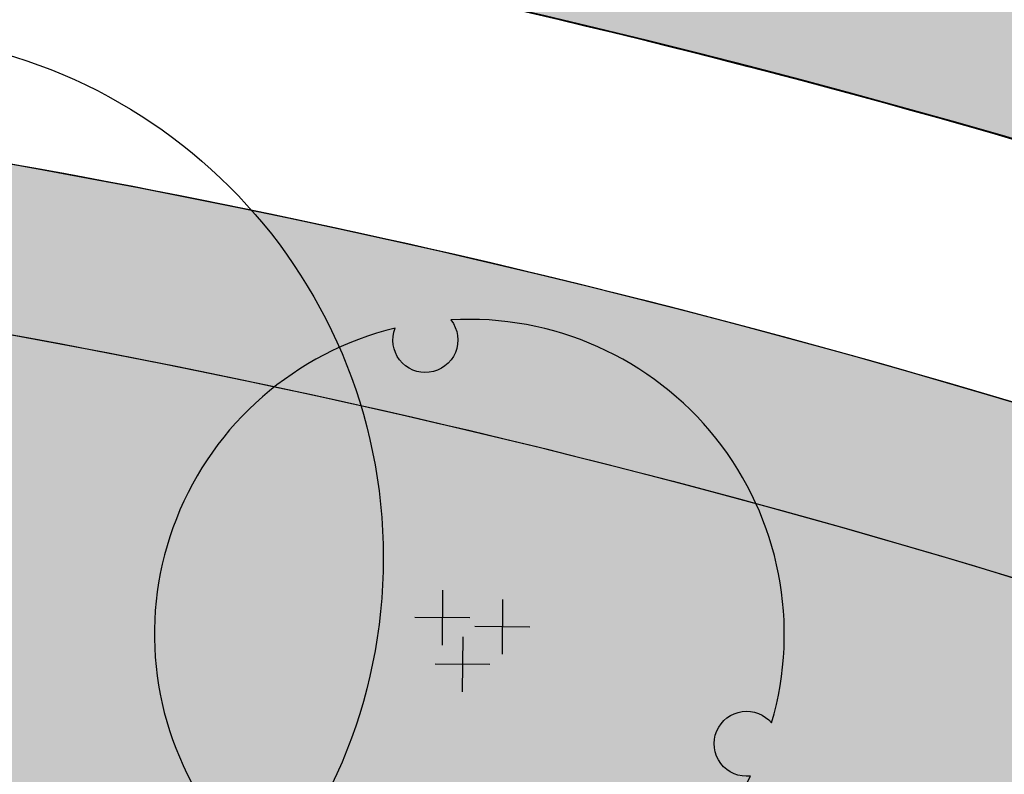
# Model space of a CAD drawing. Extents: x 1609557 to 1611883, y 574690 to 575242.
# Tile 14 of 43: x 1610188 to 1610212, y 574992 to 575010. Entities that reach past the tile are written whole.
import ezdxf

# ---------------------------------------------------------------- set-up
doc = ezdxf.new("R2010")
doc.units = 0
doc.header["$MEASUREMENT"] = 0
doc.layers.add('L-ANNO-TTLB-NPLT', color=8, linetype='Continuous', plot=False)
doc.layers.add('L-PLNT-NPLT', color=21, linetype='Continuous', plot=False)
for name, color, linetype in [('L-PLNT-BASE', 2, 'Continuous'), ('L-PLNT-BID-ADD', 2, 'Continuous'), ('L-PLNT-SEED', 2, 'Continuous'), ('L-PLNT-TREE', 5, 'Continuous'), ('L-PLNT-TREE-PLAN', 7, 'Continuous'), ('L-STON', 3, 'Continuous')]:
    doc.layers.add(name, color=color, linetype=linetype)
doc.styles.add('RDG_Standard', font='ARIALN.TTF')

# ---------------------------------------------------------------- blocks, each defined once
blk = doc.blocks.new('PLNT-TREE-ORN-MULT')
at = {"layer": 'L-PLNT-TREE-PLAN', "color": 0, "extrusion": (5.028865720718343e-15, -4.300868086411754e-18, -1)}
for p, q in [((-0.04255343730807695, 0.06981336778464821), (-0.04335550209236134, -0.01725964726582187)), ((0.0527482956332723, 0.05509634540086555), (0.05194623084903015, -0.03197666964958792)), ((0.0005820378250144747, 0.02587582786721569), (-0.08649097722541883, 0.02667789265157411)), ((0.09588377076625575, 0.01115880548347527), (0.008810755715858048, 0.01196087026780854)), ((-0.01043609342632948, -0.004455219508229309), (-0.01123815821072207, -0.09152823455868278)), ((0.03269938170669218, -0.04839275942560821), (-0.05437363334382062, -0.04759069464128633))]:
    blk.add_line(p, q, dxfattribs=at)
at = {"layer": 'L-PLNT-TREE-PLAN', "color": 0}
blk.add_lwpolyline([(-0.02937539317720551, 0.4991363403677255, -0.2718992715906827), (-0.02216410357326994, 0.4473752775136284, -0.2718992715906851), (-0.06385349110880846, 0.4158601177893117, -0.2633037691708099), (-0.1106958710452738, 0.4355865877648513, -0.2633037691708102), (-0.1179077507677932, 0.4858989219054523, 0.518932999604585), (-0.417688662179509, -0.2748384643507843, -0.2647662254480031), (-0.3769914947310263, -0.2439824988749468, -0.2718992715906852), (-0.3288538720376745, -0.2643289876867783, -0.2633037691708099), (-0.3225163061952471, -0.3147589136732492, -0.2556770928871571), (-0.3610273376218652, -0.3459179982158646, 0.5174068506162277), (0.4463127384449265, -0.2253995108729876, -0.2652179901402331), (0.3991555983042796, -0.2055931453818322, -0.2718992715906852), (0.3927073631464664, -0.1537314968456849, -0.2633037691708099), (0.4332121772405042, -0.1230280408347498, -0.2575414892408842), (0.4796847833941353, -0.1410762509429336, 0.5192192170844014)], format="xyb", close=True, dxfattribs=at)
at = {"layer": 'L-PLNT-NPLT', "style": 'RDG_Standard'}
blk.add_attdef('KEY', (0.1024455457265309, 0.1900547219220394), '', height=0.046875, dxfattribs=at)
at = {"layer": 'L-PLNT-NPLT', "style": 'RDG_Standard', "flags": 1}
for tag, p in [('BOTANICAL', (0.1024455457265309, 0.1153563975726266)), ('COMMON', (0.1024455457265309, 0.04065807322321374)), ('SIZE', (0.1024455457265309, -0.03404025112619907)), ('CONDITION', (0.1024455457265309, -0.1087385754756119)), ('NOTES', (0.1024455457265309, -0.1834368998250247)), ('SORT', (0.1024455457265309, -0.2581352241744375))]:
    blk.add_attdef(tag, p, '', height=0.046875, dxfattribs=at)
blk = doc.blocks.new('PLNT-TREE-DEC-OVAL')
at = {"layer": 'L-PLNT-TREE-PLAN', "color": 0}
blk.add_circle((0, 0), 0.5, dxfattribs=at)
at = {"layer": 'L-PLNT-NPLT', "style": 'RDG_Standard'}
blk.add_attdef('KEY', (0.102445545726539, 0.1900547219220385), '', height=0.046875, dxfattribs=at)
at = {"layer": 'L-PLNT-NPLT', "style": 'RDG_Standard', "flags": 1}
for tag, p in [('BOTANICAL', (0.102445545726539, 0.1153563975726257)), ('COMMON', (0.102445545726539, 0.04065807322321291)), ('SIZE', (0.102445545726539, -0.03404025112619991)), ('CONDITION', (0.102445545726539, -0.1087385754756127)), ('NOTES', (0.102445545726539, -0.1834368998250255)), ('SORT', (0.102445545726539, -0.2581352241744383))]:
    blk.add_attdef(tag, p, '', height=0.046875, dxfattribs=at)
blk = doc.blocks.new('base bid')
at = {"layer": 'L-PLNT-SEED'}
h = blk.add_hatch(dxfattribs=at)
h.set_pattern_fill('ANSI31', color=256, scale=10)
h.set_pattern_definition([(45, (150.2332058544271, -144.2689704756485), (-0.8838834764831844, 0.8838834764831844), [])])
edge = h.paths.add_edge_path()
edge.add_arc((618.8863025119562, -30.30258975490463), 1.015633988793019, 53.56259994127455, 119.7169013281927)
edge.add_arc((604.8375250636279, -3.650523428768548), 29.11303063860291, 189.3697585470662, 297.72745904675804, ccw=False)
edge.add_arc((570.2035708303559, -9.42934627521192), 5.999999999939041, 9.972662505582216, 101.7879303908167)
edge.add_arc((539.35580430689, 138.3861309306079), 145.0000000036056, 248.93301401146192, 281.7879303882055, ccw=False)
edge.add_arc((475.8941253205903, -24.71594292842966), 30.01817304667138, 67.80410625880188, 127.606428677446)
edge.add_arc((414.8510998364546, 54.51400046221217), 70.00000000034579, 234.3621781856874, 307.6152423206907, ccw=False)
edge.add_arc((339.1053539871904, -51.13912058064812), 60.00000000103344, 54.36217818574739, 102.9413701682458)
edge.add_arc((298.7936556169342, 124.2888332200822), 119.9999999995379, 269.47738466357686, 282.94137016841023, ccw=False)
edge.add_arc((297.6535016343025, -0.7059668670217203), 5.00000000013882, 89.47738466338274, 125.4332877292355)
edge.add_arc((292.4357098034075, 6.627153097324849), 3.999999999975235, 266.90698341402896, 305.43328772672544, ccw=False)
edge.add_arc((298.7936556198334, 124.2888332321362), 121.8333333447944, 234.5171921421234, 266.90698341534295, ccw=False)
edge.add_arc((230.3962784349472, 28.3383603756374), 3.999999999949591, 197.7889517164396, 234.51719214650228, ccw=False)
edge.add_arc((221.8265835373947, 25.58875506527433), 5.000000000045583, 17.78895171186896, 57.33646437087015)
edge.add_arc((192.1428275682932, -20.71323875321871), 60.0000000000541, 57.33646437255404, 95.53005168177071)
edge.add_line((186.3607580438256, 39.00750866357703), (186.1700039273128, 38.98934755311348))
edge.add_arc((180.5786885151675, 98.72825606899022), 59.99999998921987, 247.789464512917, 275.34707114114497, ccw=False)
edge.add_arc((156.0079716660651, 38.55118508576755), 4.999999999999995, 67.78946452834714, 159.470690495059)
edge.add_arc((167.6572125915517, 34.18891891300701), 17.43921944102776, 159.4706905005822, 205.3160390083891)
edge.add_line((151.892805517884, 26.73171807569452), (158.8874708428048, 11.94510390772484))
edge.add_arc((154.3676564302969, 9.807049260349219), 4.999999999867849, -5.277370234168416, 25.316038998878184, ccw=False)
edge.add_line((159.3464619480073, 9.347162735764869), (159.2120745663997, 7.892263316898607))
edge.add_arc((164.1908800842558, 7.432376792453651), 5.000000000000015, 174.7226297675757, 288.8249053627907)
edge.add_arc((171.9821321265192, -15.42170740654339), 19.14565743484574, 39.949937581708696, 108.82490536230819, ccw=False)
edge.add_arc((190.4923328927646, 0.08265457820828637), 5.000000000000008, 219.9499375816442, 260.1090579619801)
edge.add_arc((151.2221834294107, -225.1353719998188), 223.6160627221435, 64.00658706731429, 80.10905796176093, ccw=False)
edge.add_arc((365.507981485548, 214.5410112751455), 265.4991911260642, 244.0252345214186, 287.9078035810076)
edge.add_arc((486.119061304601, -158.9674474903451), 127.0000000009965, 64.50460080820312, 107.8712941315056, ccw=False)
edge.add_arc((486.1190613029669, -158.9674474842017), 126.9999999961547, 61.264920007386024, 64.50460080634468, ccw=False)
edge.add_arc((625.5395918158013, 95.3196258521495), 162.9999999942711, 241.2649200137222, 271.4988119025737)
edge.add_arc((632.209427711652, -159.5931303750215), 92.00000000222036, 40.598662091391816, 91.49881190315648, ccw=False)
edge.add_arc((804.5674639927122, -11.87140776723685), 134.999999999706, 220.5986620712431, 258.7316317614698)
edge.add_arc((779.1648480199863, -139.3653570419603), 4.999999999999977, 258.7316317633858, 370.3232354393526)
edge.add_line((784.0839102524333, -138.4693510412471), (782.9414253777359, -132.1971227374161))
edge.add_arc((776.8266279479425, -133.3109316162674), 6.21540970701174, 10.32323543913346, 70.94929946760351)
edge.add_arc((781.0222398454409, -121.1609270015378), 6.638608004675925, 186.8673162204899, 250.9492994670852, ccw=False)
edge.add_arc((810.6261729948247, -117.5955908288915), 36.45646305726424, 178.6613906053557, 186.867316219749, ccw=False)
edge.add_arc((765.0365062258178, -116.5302791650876), 9.145648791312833, 358.6613906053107, 428.1020102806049)
edge.add_arc((770.7768630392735, -102.2492452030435), 6.245895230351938, 201.7173952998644, 248.10201028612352, ccw=False)
edge.add_arc((760.3291983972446, -106.4105506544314), 5.000000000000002, 21.71739529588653, 78.0838911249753)
edge.add_arc((785.2377233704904, 11.62438980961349), 115.6344966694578, 225.374426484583, 258.0838911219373, ccw=False)
edge.add_arc((642.0705309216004, -130.5235531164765), 86.12889410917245, 44.0178143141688, 83.09250781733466)
edge.add_arc((661.4880895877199, 16.8794886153), 62.55870457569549, 227.8289389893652, 261.67372428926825, ccw=False)
at = {"layer": 'L-STON'}
h = blk.add_hatch(dxfattribs=at)
h.set_pattern_fill('GRASS', color=256, scale=2)
h.set_pattern_definition([(90, (-3.71114620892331, -150.6996880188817), (-1.414213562, 1.414213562), [0.375, -2.453427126]), (45, (-3.71114620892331, -150.6996880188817), (-1.414213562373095, 1.414213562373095), [0.375, -1.625]), (135, (-3.71114620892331, -150.6996880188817), (-1.414213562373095, -1.414213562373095), [0.375, -1.625])])
edge = h.paths.add_edge_path(flags=16)
edge.add_arc((618.8863025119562, -30.30258975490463), 1.015633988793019, 53.56259994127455, 119.7169013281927)
edge.add_arc((604.8375250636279, -3.650523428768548), 29.11303063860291, 189.3697585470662, 297.72745904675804, ccw=False)
edge.add_arc((570.2035708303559, -9.42934627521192), 5.999999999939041, 9.972662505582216, 101.7879303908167)
edge.add_arc((539.35580430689, 138.3861309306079), 145.0000000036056, 248.93301401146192, 281.7879303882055, ccw=False)
edge.add_arc((475.8941253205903, -24.71594292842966), 30.01817304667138, 67.80410625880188, 127.606428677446)
edge.add_arc((414.8510998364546, 54.51400046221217), 70.00000000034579, 234.3621781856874, 307.6152423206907, ccw=False)
edge.add_arc((339.1053539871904, -51.13912058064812), 60.00000000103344, 54.36217818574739, 102.9413701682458)
edge.add_arc((298.7936556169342, 124.2888332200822), 119.9999999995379, 269.47738466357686, 282.94137016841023, ccw=False)
edge.add_arc((297.6535016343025, -0.7059668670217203), 5.00000000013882, 89.47738466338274, 125.4332877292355)
edge.add_arc((292.4357098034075, 6.627153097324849), 3.999999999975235, 266.90698341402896, 305.43328772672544, ccw=False)
edge.add_arc((298.7936556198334, 124.2888332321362), 121.8333333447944, 234.5171921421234, 266.90698341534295, ccw=False)
edge.add_arc((230.3962784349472, 28.3383603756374), 3.999999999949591, 197.7889517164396, 234.51719214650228, ccw=False)
edge.add_arc((221.8265835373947, 25.58875506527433), 5.000000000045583, 17.78895171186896, 57.33646437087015)
edge.add_arc((192.1428275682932, -20.71323875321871), 60.0000000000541, 57.33646437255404, 95.53005168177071)
edge.add_line((186.3607580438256, 39.00750866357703), (186.1700039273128, 38.98934755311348))
edge.add_arc((180.5786885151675, 98.72825606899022), 59.99999998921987, 247.789464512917, 275.34707114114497, ccw=False)
edge.add_arc((156.0079716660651, 38.55118508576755), 4.999999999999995, 67.78946452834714, 159.470690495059)
edge.add_arc((167.6572125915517, 34.18891891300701), 17.43921944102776, 159.4706905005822, 205.3160390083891)
edge.add_line((151.892805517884, 26.73171807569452), (158.8874708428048, 11.94510390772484))
edge.add_arc((154.3676564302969, 9.807049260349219), 4.999999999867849, -5.277370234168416, 25.316038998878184, ccw=False)
edge.add_line((159.3464619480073, 9.347162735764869), (159.2120745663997, 7.892263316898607))
edge.add_arc((164.1908800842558, 7.432376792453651), 5.000000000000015, 174.7226297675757, 288.8249053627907)
edge.add_arc((171.9821321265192, -15.42170740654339), 19.14565743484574, 39.949937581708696, 108.82490536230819, ccw=False)
edge.add_arc((190.4923328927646, 0.08265457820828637), 5.000000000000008, 219.9499375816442, 260.1090579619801)
edge.add_arc((151.2221834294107, -225.1353719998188), 223.6160627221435, 64.00658706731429, 80.10905796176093, ccw=False)
edge.add_arc((365.507981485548, 214.5410112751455), 265.4991911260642, 244.0252345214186, 287.9078035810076)
edge.add_arc((486.119061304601, -158.9674474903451), 127.0000000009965, 64.50460080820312, 107.8712941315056, ccw=False)
edge.add_arc((486.1190613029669, -158.9674474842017), 126.9999999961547, 61.264920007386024, 64.50460080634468, ccw=False)
edge.add_arc((625.5395918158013, 95.3196258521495), 162.9999999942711, 241.2649200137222, 271.4988119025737)
edge.add_arc((632.209427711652, -159.5931303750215), 92.00000000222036, 40.598662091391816, 91.49881190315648, ccw=False)
edge.add_arc((804.5674639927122, -11.87140776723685), 134.999999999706, 220.5986620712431, 258.7316317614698)
edge.add_arc((779.1648480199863, -139.3653570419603), 4.999999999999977, 258.7316317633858, 370.3232354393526)
edge.add_line((784.0839102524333, -138.4693510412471), (782.9414253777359, -132.1971227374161))
edge.add_arc((776.8266279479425, -133.3109316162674), 6.21540970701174, 10.32323543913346, 70.94929946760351)
edge.add_arc((781.0222398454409, -121.1609270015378), 6.638608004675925, 186.8673162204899, 250.9492994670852, ccw=False)
edge.add_arc((810.6261729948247, -117.5955908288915), 36.45646305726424, 178.6613906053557, 186.867316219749, ccw=False)
edge.add_arc((765.0365062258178, -116.5302791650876), 9.145648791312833, 358.6613906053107, 428.1020102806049)
edge.add_arc((770.7768630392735, -102.2492452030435), 6.245895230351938, 201.7173952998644, 248.10201028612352, ccw=False)
edge.add_arc((760.3291983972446, -106.4105506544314), 5.000000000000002, 21.71739529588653, 78.0838911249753)
edge.add_arc((785.2377233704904, 11.62438980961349), 115.6344966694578, 225.374426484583, 258.0838911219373, ccw=False)
edge.add_arc((642.0705309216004, -130.5235531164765), 86.12889410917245, 44.0178143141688, 83.09250781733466)
edge.add_arc((661.4880895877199, 16.8794886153), 62.55870457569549, 227.8289389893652, 261.67372428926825, ccw=False)
edge = h.paths.add_edge_path()
edge.add_arc((661.4880895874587, 16.8794886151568), 58.55870457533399, 228.8865744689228, 261.6266150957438)
edge.add_arc((642.0705309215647, -130.5235531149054), 90.1288941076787, 44.04852607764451, 83.06014555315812, ccw=False)
edge.add_arc((785.2377233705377, 11.62438981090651), 111.6344966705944, 225.3982424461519, 282.6823883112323)
edge.add_arc((811.9353492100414, -107.0123411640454), 9.969110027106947, 16.319136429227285, 102.68238831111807, ccw=False)
edge.add_arc((865.5003203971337, -91.27441045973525), 45.85999714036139, 196.3851008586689, 256.0268237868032)
edge.add_arc((853.7026135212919, -138.6869781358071), 2.998343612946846, -68.92306818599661, 76.02682378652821, ccw=False)
edge.add_arc((804.5674639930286, -11.87140776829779), 138.9999999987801, 276.97243690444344, 291.1768356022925, ccw=False)
edge.add_arc((809.8878398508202, -159.6371798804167), 15.14565743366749, 40.28843071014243, 143.8357105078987)
edge.add_arc((804.5674639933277, -11.87140776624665), 139.0000000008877, 220.5986620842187, 267.151704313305, ccw=False)
edge.add_arc((632.2094277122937, -159.593130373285), 88.00000000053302, 40.59866207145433, 91.49881190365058)
edge.add_arc((625.5395918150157, 95.31962585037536), 166.9999999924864, 241.2649200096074, 271.4988119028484, ccw=False)
edge.add_arc((486.119061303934, -158.9674474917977), 123.0000000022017, 61.26492001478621, 107.8712941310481)
edge.add_arc((365.5043407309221, 214.5655925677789), 269.5237002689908, 249.6041407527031, 287.9063914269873, ccw=False)
edge.add_arc((365.9698800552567, 215.5476255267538), 270.6064256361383, 244.030657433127, 249.5842146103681, ccw=False)
edge.add_arc((154.4480504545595, -218.0632359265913), 211.8456146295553, 63.95216514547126, 70.08311154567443)
edge.add_arc((151.0554869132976, -225.5060928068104), 219.9999696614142, 69.91273766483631, 81.04841856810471)
edge.add_arc((171.9821321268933, -15.4217074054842), 15.14565743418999, 28.53936112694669, 140.0836133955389)
edge.add_arc((149.966357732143, -196.3326169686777), 190.9128533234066, 86.87746046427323, 97.39858245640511)
edge.add_arc((158.8098743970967, -264.4371158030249), 259.5891268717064, 97.39858245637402, 105.1312620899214)
edge.add_arc((35.53181350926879, 191.4625140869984), 212.6840491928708, 282.20007420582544, 285.13126208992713, ccw=False)
edge.add_arc((54.86326487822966, 102.0515709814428), 121.2071572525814, 277.0715209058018, 282.2000742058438, ccw=False)
edge.add_arc((51.95215365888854, 125.518462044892), 144.853923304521, 248.75498744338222, 277.07152089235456, ccw=False)
edge.add_arc((1.280879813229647, -4.833150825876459), 5.000000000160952, 104.84327763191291, 248.6841357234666, ccw=False)
edge.add_arc((-45.59932130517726, 172.0601694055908), 177.9999999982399, 284.8432776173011, 307.7565667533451)
edge.add_arc((-93.52873311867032, 250.2739725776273), 269.370478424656, 305.6296898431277, 316.0769376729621)
edge.add_arc((118.7785447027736, 46.36607813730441), 25.00104146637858, 39.91773842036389, 137.0089859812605, ccw=False)
edge.add_arc((180.5786885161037, 98.72825607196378), 55.99999999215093, 220.4330820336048, 235.0336811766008)
edge.add_arc((180.5786885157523, 98.72825607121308), 55.99999999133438, 235.0336811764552, 275.530051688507)
edge.add_arc((192.1428275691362, -20.71323875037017), 63.99999999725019, 53.66505559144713, 95.53005168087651, ccw=False)
edge.add_arc((298.7936556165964, 124.2888332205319), 116.0000000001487, 233.6650555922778, 282.9413701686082)
edge.add_arc((339.1053539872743, -51.13912058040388), 64.00000000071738, 54.3621781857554, 102.94137016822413, ccw=False)
edge.add_arc((414.8510998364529, 54.5140004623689), 66.0000000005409, 234.3621781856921, 307.6152423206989)
edge.add_arc((475.8942029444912, -24.71651629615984), 34.01867460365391, 67.87353367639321, 127.60697928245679, ccw=False)
edge.add_arc((539.3558043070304, 138.3861309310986), 141.0000000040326, 248.9484073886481, 281.7879303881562)
edge.add_arc((570.2035708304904, -9.429346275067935), 9.999999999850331, 9.832403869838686, 101.78793039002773, ccw=False)
edge.add_arc((604.8375250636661, -3.650523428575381), 25.11303063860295, 189.329578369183, 297.6231998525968)
edge.add_arc((618.8834613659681, -30.2891627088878), 5.002573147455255, 47.9211214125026, 118.69745510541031, ccw=False)
edge.add_arc((662.4386729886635, 17.95008187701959), 59.99035860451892, 227.9211214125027, 228.8749149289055)
h = blk.add_hatch(dxfattribs=at)
h.set_pattern_fill('AR-SAND', color=256, scale=2.5)
h.set_pattern_definition([(37.50000000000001, (-1609999.634312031, -572521.6229746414), (-0.1574833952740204, 4.817059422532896), [0, -3.8, 0, -4.25, 0, -4.0625]), (7.499999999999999, (-1609999.634312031, -572521.6229746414), (4.424441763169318, 7.055365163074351), [0, -2.05, 0, -3.425, 0, -1.3125]), (327.5, (-1610002.709312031, -572521.6229746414), (7.785354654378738, 0.01414763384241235), [0, -1.25, 0, -4.5, 0, -5.875]), (317.5, (-1610002.709312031, -572521.6229746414), (7.515316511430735, 2.194188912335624), [0, -0.625, 0, -2.95, 0, -3.375])])
edge = h.paths.add_edge_path()
edge.add_arc((975.1842532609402, 318.8047683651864), 481.7702616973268, 258.8784101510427, 260.4107916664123)
edge.add_line((894.9295026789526, -156.2339248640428), (884.2027706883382, -168.446132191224))
edge.add_line((884.2027706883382, -168.446132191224), (847.8491190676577, -190.6539219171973))
edge.add_line((847.8491190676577, -190.6539219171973), (798.1555349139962, -190.6539219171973))
edge.add_line((798.1555349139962, -190.6539219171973), (747.2964987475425, -172.5301932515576))
edge.add_line((747.2964987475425, -172.5301932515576), (711.4840671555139, -150.6228875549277))
edge.add_line((711.4840671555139, -150.6228875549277), (675.9964703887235, -118.4368421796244))
edge.add_line((675.9964703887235, -118.4368421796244), (504.1727170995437, -76.0782215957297))
edge.add_line((504.1727170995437, -76.0782215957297), (470.0743235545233, -62.44787501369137))
edge.add_line((470.0743235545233, -62.44787501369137), (384.715996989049, -72.36735664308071))
edge.add_line((384.715996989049, -72.36735664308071), (355.9447126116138, -76.94914028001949))
edge.add_line((355.9447126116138, -76.94914028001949), (344.0520851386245, -87.07581996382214))
edge.add_line((344.0520851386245, -87.07581996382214), (331.4194478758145, -90.8919148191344))
edge.add_line((331.4194478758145, -90.8919148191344), (175.0001791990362, -27.13090893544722))
edge.add_line((175.0001791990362, -27.13090893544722), (63.61505718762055, -52.02526193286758))
edge.add_line((63.61505718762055, -52.02526193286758), (4.422241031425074, -54.8544149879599))
edge.add_line((4.422241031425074, -54.8544149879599), (-69.8879120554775, -41.95109310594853))
edge.add_line((-69.8879120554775, -41.95109310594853), (-96.10807950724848, -31.68806857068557))
edge.add_line((-96.10807950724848, -31.68806857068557), (-102.7708319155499, -7.592912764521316))
edge.add_line((-102.7708319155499, -7.592912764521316), (-99.76146007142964, -1.693859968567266))
edge.add_arc((-45.59932130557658, 172.0601694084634), 182.0000000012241, 252.6868395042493, 275.0190642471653)
edge.add_line((-29.67664987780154, -9.241977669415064), (-29.3447826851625, -9.184034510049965))
edge.add_arc((-28.57626109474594, -25.37728074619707), 16.21147276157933, 61.79194727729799, 92.71718391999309, ccw=False)
edge.add_arc((51.7120899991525, 124.3093414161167), 153.6481874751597, 241.7919472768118, 285.8858236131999)
edge.add_arc((152.758396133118, -235.6392442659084), 220.2162130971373, 98.85330476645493, 105.5376167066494, ccw=False)
edge.add_arc((151.1820899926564, -225.4125226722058), 209.8687354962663, 70.0580048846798, 98.85778749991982, ccw=False)
edge.add_line((222.7617353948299, -28.12785397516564), (221.7754935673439, -30.49284057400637))
edge.add_arc((29.16494143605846, -585.7581051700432), 587.7230120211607, 70.86935000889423, 71.65257934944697)
edge.add_line((214.167296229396, -27.91182923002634), (214.0402741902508, -29.80142796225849))
edge.add_arc((29.16494161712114, -585.7581046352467), 585.8896781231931, 65.17206158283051, 71.60620215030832, ccw=False)
edge.add_line((275.1769008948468, -54.02054641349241), (275.9467077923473, -52.35666286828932))
edge.add_arc((29.16494235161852, -585.75810302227), 587.72300968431, 65.17206158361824, 66.03012498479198)
edge.add_line((267.9310958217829, -48.72080443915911), (268.3267669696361, -47.52202050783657))
edge.add_arc((365.5151381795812, 215.059979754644), 279.990868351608, 249.6891869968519, 287.8717470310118)
edge.add_arc((486.1190613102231, -158.9674474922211), 112.9999999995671, 62.84612761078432, 107.87174703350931, ccw=False)
edge.add_arc((625.6385876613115, 96.25216650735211), 177.9296759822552, 240.3772305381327, 271.4824047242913)
edge.add_arc((632.2057718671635, -159.6083406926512), 78.01511050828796, 45.1453067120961, 91.44266237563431, ccw=False)
edge.add_arc((804.4438500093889, -11.05135270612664), 149.7828535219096, 218.5050005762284, 297.7887874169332)
edge.add_arc((874.7528747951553, -144.4675637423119), 1.025781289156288, 113.8194262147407, 117.78878741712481, ccw=False)
edge.add_arc((923.8125677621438, -114.0406244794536), 57.59553997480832, 210.7966945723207, 223.8177650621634)
h = blk.add_hatch(dxfattribs=at)
h.set_pattern_fill('GRASS', color=256, scale=2)
h.set_pattern_definition([(90, (-31.53185167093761, -28.78589746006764), (-1.414213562, 1.414213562), [0.375, -2.453427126]), (45, (-31.53185167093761, -28.78589746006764), (-1.414213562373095, 1.414213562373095), [0.375, -1.625]), (135, (-31.53185167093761, -28.78589746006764), (-1.414213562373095, -1.414213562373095), [0.375, -1.625])])
edge = h.paths.add_edge_path()
edge.add_line((-31.53185167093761, -5.383078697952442), (-30.94691842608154, -9.34007921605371))
edge.add_arc((-28.5762610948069, -25.37728074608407), 16.21147276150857, 61.791947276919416, 98.40870399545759, ccw=False)
edge.add_arc((51.71208999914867, 124.3093414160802), 153.6481874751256, 241.7919472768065, 285.8858236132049)
edge.add_arc((152.7583961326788, -235.6392442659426), 220.2162130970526, 98.85330476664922, 105.537616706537, ccw=False)
edge.add_arc((151.1820899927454, -225.4125226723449), 209.8687354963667, 70.05800488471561, 98.8577875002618, ccw=False)
edge.add_line((222.7617353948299, -28.12785397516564), (224.3029746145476, -24.4319956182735))
edge.add_arc((151.182089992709, -225.4125226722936), 213.8687354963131, 70.00756365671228, 98.85778750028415)
edge.add_arc((152.7578341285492, -235.6366443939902), 224.2135576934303, 98.85334508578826, 105.5407971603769)
edge.add_arc((51.71208999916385, 124.3093414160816), 149.648187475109, 241.7919472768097, 285.89042513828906, ccw=False)
edge.add_arc((-28.57626109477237, -25.37728074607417), 20.21147276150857, 61.79194727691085, 98.40870399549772)
at = {"layer": 'L-PLNT-SEED'}
for points in [[(448.3728435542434, -41.90240981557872, -0.1686986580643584), (271.5741697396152, -38.06090640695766, -0.02423670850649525), (247.4739880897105, -27.73525751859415, 0.02675768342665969), (226.6146771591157, -18.88858285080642, 0.04862684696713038), (185.2874271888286, -8.185682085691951, 0.5291613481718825), (160.3656905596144, -5.703208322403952, 0.04593933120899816), (125.3823068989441, -7.009237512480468, 0.03375298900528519), (91.04899825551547, -13.8478533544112, -0.01279041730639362), (80.47749614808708, -16.41819784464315, -0.02238127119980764), (69.78486213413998, -18.23359395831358, -0.1241867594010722), (-0.5366661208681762, -9.49110389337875, -0.7254821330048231), (0, 0, 0.1003125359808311), (63.39148455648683, 31.3299159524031, 0.04561631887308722), (100.491266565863, 63.41387954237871, -0.4509461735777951), (137.9535066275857, 62.40892419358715, 0.06379345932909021), (148.4853796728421, 52.8368677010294, 0.1785610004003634), (185.9752867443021, 42.98889182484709, -0.1847298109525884), (230.0631219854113, 30.84305350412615, 0.2183841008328), (324.7723056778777, 11.23526299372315, -0.2151993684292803)], [(325.6681211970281, 7.33686402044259, -0.05881539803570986), (297.6991077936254, 4.293825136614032, 0.1581872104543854), (294.7547283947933, 3.367988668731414, -0.1697042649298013), (292.2198813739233, 2.632980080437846, -0.1422756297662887), (228.0744438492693, 25.08120146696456, -0.1616433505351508), (226.5875251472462, 27.11631357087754, 0.1742919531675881), (224.5251068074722, 29.79802723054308, 0.1682110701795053), (186.3607580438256, 39.00750866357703), (186.1700039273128, 38.98934755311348, -0.1208256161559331), (157.8980268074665, 43.18019054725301, 0.4228342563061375), (151.3255070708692, 40.30461752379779, 0.2027496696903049), (151.892805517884, 26.73171807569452), (158.8874708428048, 11.94510390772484, -0.1342875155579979), (159.3464619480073, 9.347162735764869), (159.2120745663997, 7.892263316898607, 0.5435336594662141), (165.8042658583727, 2.699831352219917, -0.3099101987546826), (186.6593039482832, -3.127935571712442, 0.1770429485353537), (189.6334660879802, -4.843027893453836, -0.07037612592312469), (249.2259062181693, -24.13931774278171, 0.1938486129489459), (447.1453242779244, -38.0954167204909, -0.1915141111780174)], [(-31.53185167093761, -5.383078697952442), (-30.94691842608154, -9.34007921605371, -0.1611442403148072), (-20.91350929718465, -11.09113067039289, 0.1948054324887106), (93.76886421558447, -23.47087802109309, -0.02917408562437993), (118.8659841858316, -18.04676984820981, -0.1263284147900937), (222.7617353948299, -28.12785397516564), (224.3029746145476, -24.4319956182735, 0.1265520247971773), (118.2500543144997, -14.09447552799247, 0.02918779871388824), (92.6855385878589, -19.62035157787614, -0.1948262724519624), (-19.02281079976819, -7.566182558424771, 0.1611442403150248), (-31.53185166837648, -5.383078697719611)]]:
    blk.add_lwpolyline(points, format="xyb", dxfattribs=at)
blk = doc.blocks.new('OPT B AGAIN')
at = {"layer": 'L-PLNT-SEED'}
h = blk.add_hatch(dxfattribs=at)
h.set_pattern_fill('ANSI31', color=256, scale=10)
h.set_pattern_definition([(45, (181.7650575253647, -138.8858917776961), (-0.8838834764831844, 0.8838834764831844), [])])
edge = h.paths.add_edge_path()
edge.add_arc((650.4181541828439, -24.9195110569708), 1.015633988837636, 53.56259993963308, 119.7169013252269)
edge.add_arc((636.3693767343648, 1.732555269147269), 29.1130306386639, 189.3697585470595, 297.72745904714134, ccw=False)
edge.add_arc((601.7354225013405, -4.046267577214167), 5.999999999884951, 9.972662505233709, 101.787930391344)
edge.add_arc((570.8876559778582, 143.7692096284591), 145.0000000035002, 248.93301401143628, 281.7879303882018, ccw=False)
edge.add_arc((507.4259769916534, -19.33286423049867), 30.01817304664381, 67.80410625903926, 127.6064286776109)
edge.add_arc((446.3829515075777, 59.89707916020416), 70.00000000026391, 234.3621781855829, 307.6152423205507, ccw=False)
edge.add_arc((370.6372056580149, -45.75604188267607), 60.00000000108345, 54.36217818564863, 102.9413701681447)
edge.add_arc((330.3255072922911, 129.6719119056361), 119.9999999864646, 280.84839090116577, 282.94137016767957, ccw=False)
edge.add_arc((367.943715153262, -49.30538427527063), 62.94338616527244, 103.8176226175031, 128.3046883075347)
edge.add_arc((332.0278986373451, -3.835722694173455), 4.999999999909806, 128.3046883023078, 172.4897710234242)
edge.add_arc((210.2500576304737, 12.21875247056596), 117.8315461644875, 339.6326578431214, 352.48977102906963, ccw=False)
edge.add_arc((325.4022392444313, -30.53126276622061), 5.000000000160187, 159.6326578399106, 254.0379134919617)
edge.add_arc((397.0398331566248, 219.9240899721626), 265.4991911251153, 254.0379134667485, 287.907803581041)
edge.add_arc((517.6509129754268, -153.5843687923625), 127.0000000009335, 64.50460080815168, 107.87129413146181, ccw=False)
edge.add_arc((517.6509129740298, -153.5843687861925), 126.9999999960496, 61.2649200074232, 64.50460080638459, ccw=False)
edge.add_arc((657.0714434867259, 100.7027045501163), 162.9999999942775, 241.2649200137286, 271.4988119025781)
edge.add_arc((663.7412793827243, -154.2100516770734), 92.00000000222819, 40.598662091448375, 91.49881190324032, ccw=False)
edge.add_arc((836.0993156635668, -6.488329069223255), 134.9999999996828, 220.5986620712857, 258.7316317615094)
edge.add_arc((810.696699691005, -133.9822783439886), 5.000000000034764, 258.7316317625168, 370.3232354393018)
edge.add_line((815.6157619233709, -133.0862723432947), (814.4732770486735, -126.8140440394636))
edge.add_arc((808.3584796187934, -127.9278529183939), 6.215409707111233, 10.32323543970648, 70.94929946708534)
edge.add_arc((812.5540915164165, -115.7778483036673), 6.638608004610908, 186.8673162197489, 250.9492994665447, ccw=False)
edge.add_arc((842.1580246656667, -112.2125121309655), 36.45646305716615, 178.6613906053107, 186.8673162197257, ccw=False)
edge.add_arc((796.5683578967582, -111.1472004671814), 9.145648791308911, 358.6613906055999, 428.1020102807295)
edge.add_arc((802.3087147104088, -96.8661665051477), 6.245895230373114, 201.7173952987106, 248.102010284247, ccw=False)
edge.add_arc((791.8610500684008, -101.0274719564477), 4.999999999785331, 21.7173952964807, 78.08389112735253)
edge.add_arc((816.769575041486, 17.00746850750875), 115.6344966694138, 225.3744264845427, 258.0838911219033, ccw=False)
edge.add_arc((673.6023825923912, -125.140474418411), 86.12889410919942, 44.01781431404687, 83.0925078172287)
edge.add_arc((693.0199412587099, 22.26256731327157), 62.558704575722, 227.8289389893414, 261.67372428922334, ccw=False)
edge = h.paths.add_edge_path()
edge.add_arc((212.1105401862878, 104.1113347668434), 59.99999998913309, 247.7894645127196, 275.3470711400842, ccw=False)
edge.add_arc((187.5398233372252, 43.93426378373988), 4.999999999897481, 67.78946453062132, 159.4706904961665)
edge.add_arc((199.1890642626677, 39.57199761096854), 17.43921944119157, 159.4706905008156, 205.3160390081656)
edge.add_line((183.4246571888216, 32.11479677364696), (190.4193225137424, 17.32818260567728))
edge.add_arc((185.8995081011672, 15.19012795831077), 4.999999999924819, -5.277370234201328, 25.31603899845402, ccw=False)
edge.add_line((190.878313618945, 14.73024143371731), (190.7439262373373, 13.27534201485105))
edge.add_arc((195.7227317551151, 12.81545549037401), 4.999999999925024, 174.722629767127, 288.8249053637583)
edge.add_arc((203.513983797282, -10.0386287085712), 19.14565743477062, 39.949937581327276, 108.82490536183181, ccw=False)
edge.add_arc((222.0241845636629, 5.465733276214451), 5.000000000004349, 219.9499375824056, 260.10905796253)
edge.add_arc((182.7540351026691, -219.7522932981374), 223.6160627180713, 75.43087282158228, 80.10905796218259, ccw=False)
edge.add_arc((240.2619229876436, 1.512586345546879), 5.000000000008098, 255.4308728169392, 347.0509928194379)
edge.add_arc((374.7180795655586, -29.40304603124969), 132.9646127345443, 157.5099949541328, 167.0509928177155, ccw=False)
edge.add_arc((247.246189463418, 23.37148950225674), 4.999999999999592, 337.509994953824, 393.1107178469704)
edge.add_arc((217.7081057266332, 4.107980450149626), 40.2644462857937, 33.11071784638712, 90.00889385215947)
at = {"layer": 'L-STON'}
h = blk.add_hatch(dxfattribs=at)
h.set_pattern_fill('GRASS', color=256, scale=2)
h.set_pattern_definition([(90, (27.81273148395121, -13.95238256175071), (-1.414213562, 1.414213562), [0.375, -2.453427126]), (45, (27.81273148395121, -13.95238256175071), (-1.414213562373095, 1.414213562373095), [0.375, -1.625]), (135, (27.81273148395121, -13.95238256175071), (-1.414213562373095, -1.414213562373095), [0.375, -1.625])])
edge = h.paths.add_edge_path()
edge.add_arc((212.1105401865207, 104.1113347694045), 55.99999999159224, 235.03368117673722, 275.53005168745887, ccw=False)
edge.add_arc((212.1105401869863, 104.1113347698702), 55.99999999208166, 220.4330820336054, 235.0336811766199, ccw=False)
edge.add_arc((150.3103963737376, 51.74915683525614), 25.00104146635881, 39.91773842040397, 137.0089859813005)
edge.add_arc((-61.99688144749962, 255.6570512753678), 269.3704784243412, 305.62968984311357, 316.07693767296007, ccw=False)
edge.add_arc((-14.0674696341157, 177.443248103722), 177.9999999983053, 284.8432776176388, 307.7565667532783, ccw=False)
edge.add_arc((32.81273148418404, 0.5499278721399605), 5.000000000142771, 104.8432776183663, 248.6841357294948)
edge.add_arc((83.4840053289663, 130.9015407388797), 144.8539233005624, 248.754987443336, 277.0715208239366)
edge.add_arc((86.39511654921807, 107.434649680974), 121.2071572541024, 277.0715208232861, 282.2000742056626)
edge.add_arc((67.0636651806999, 196.8455927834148), 212.6840491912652, 282.200074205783, 285.1312620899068)
edge.add_arc((190.341726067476, -259.0540371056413), 259.5891268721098, 97.39858245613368, 105.1312620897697, ccw=False)
edge.add_arc((181.4982094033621, -190.9495382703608), 190.9128533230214, 86.87746046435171, 97.39858245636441, ccw=False)
edge.add_arc((203.5139837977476, -10.03862870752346), 15.14565743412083, 28.53936112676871, 140.0836133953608, ccw=False)
edge.add_arc((182.5873385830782, -220.1230141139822), 219.999969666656, 70.47638639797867, 81.04841856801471, ccw=False)
edge.add_line((256.1103002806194, -12.7721984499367), (256.7168405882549, -9.114018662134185))
edge.add_arc((60.72531904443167, -580.3145678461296), 603.8896785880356, 71.06177352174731, 71.9454395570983)
edge.add_arc((270.0846625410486, -9.618172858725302), 22.46817311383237, 166.4344701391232, 171.1444045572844, ccw=False)
edge.add_arc((60.72531935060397, -580.3145669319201), 605.7230109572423, 71.08698587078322, 71.96625282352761, ccw=False)
edge.add_arc((381.9587088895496, -31.75897636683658), 127.2726195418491, 165.1772540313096, 168.9170994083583, ccw=False)
edge.add_arc((308.2893042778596, 142.3877759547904), 149.9465328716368, 247.2287455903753, 250.77757846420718, ccw=False)
edge.add_line((250.2520437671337, 4.128457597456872), (250.7427409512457, 5.903614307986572))
edge.add_arc((-1096.608610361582, -3518.100216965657), 3772.791892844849, 68.93545899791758, 69.07637600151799, ccw=False)
edge.add_arc((381.9587092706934, -31.75897646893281), 127.2726199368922, 160.809219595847, 164.3476252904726, ccw=False)
edge.add_arc((324.1309277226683, 153.3379626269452), 156.2494171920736, 243.0484815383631, 246.47284791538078, ccw=False)
edge.add_arc((259.8812309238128, 12.22635064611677), 6.819035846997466, 148.9361331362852, 164.4120850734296, ccw=False)
edge.add_arc((327.1934123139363, 159.9798419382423), 161.7254418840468, 243.1067079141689, 246.3727711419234)
edge.add_arc((381.9587091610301, -31.75897643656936), 127.2726198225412, 156.3978260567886, 159.9805303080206, ccw=False)
edge.add_arc((355.9971218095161, 201.8608807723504), 203.9250335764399, 240.96627183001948, 243.60247152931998, ccw=False)
edge.add_arc((343.8873493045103, -13.61226586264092), 94.48073063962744, 155.713318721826, 156.8299484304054, ccw=False)
edge.add_arc((355.9971195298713, 201.8608763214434), 202.0916952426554, 240.9180027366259, 243.5808469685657)
edge.add_arc((381.9587091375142, -31.75897643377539), 127.2726197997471, 151.7401875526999, 155.5717657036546, ccw=False)
edge.add_arc((343.1708068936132, 148.461647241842), 140.5904971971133, 234.6993078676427, 238.568459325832, ccw=False)
edge.add_line((261.9281301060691, 33.72143907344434), (262.9923042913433, 35.21430357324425))
edge.add_arc((330.3255069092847, 129.6719113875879), 115.9999993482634, 233.66505558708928, 234.517192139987, ccw=False)
edge.add_arc((223.6746792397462, -15.33016005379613), 63.99999999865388, 53.66505559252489, 95.53005168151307)
edge = h.paths.add_edge_path(flags=16)
edge.add_arc((187.5398233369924, 43.9342637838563), 4.999999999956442, 67.78946451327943, 159.4706905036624, ccw=False)
edge.add_arc((212.110540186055, 104.1113347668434), 59.99999998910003, 247.7894645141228, 275.3470711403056)
edge.add_arc((217.7081057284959, 4.107980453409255), 40.26444628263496, 33.11071784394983, 90.00889385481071, ccw=False)
edge.add_arc((247.2461894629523, 23.37148950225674), 5.000000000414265, -22.49000504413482, 33.11071784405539, ccw=False)
edge.add_arc((374.7180795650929, -29.40304603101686), 132.9646127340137, 157.5099949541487, 167.0509928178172)
edge.add_arc((240.2619229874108, 1.512586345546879), 5.000000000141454, 255.4308728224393, 347.05099281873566, ccw=False)
edge.add_arc((182.7540351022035, -219.7522932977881), 223.6160627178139, 75.4308728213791, 80.10905796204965)
edge.add_arc((222.0241845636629, 5.465733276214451), 5.000000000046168, 219.9499375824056, 260.10905796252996, ccw=False)
edge.add_arc((203.513983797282, -10.0386287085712), 19.14565743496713, 39.9499375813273, 108.8249053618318)
edge.add_arc((195.7227317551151, 12.81545549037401), 4.999999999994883, 174.722629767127, 288.82490536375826, ccw=False)
edge.add_line((190.7439262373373, 13.27534201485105), (190.878313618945, 14.73024143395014))
edge.add_arc((185.8995081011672, 15.19012795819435), 4.99999999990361, 354.7226297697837, 385.3160390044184)
edge.add_line((190.4193225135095, 17.32818260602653), (183.4246571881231, 32.11479677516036))
edge.add_arc((199.1890642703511, 39.57199761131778), 17.43921944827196, 159.4706905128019, 205.3160389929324, ccw=False)
h = blk.add_hatch(dxfattribs=at)
h.set_pattern_fill('AR-SAND', color=256, scale=2.5)
h.set_pattern_definition([(37.50000000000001, (-1609968.10246036, -572516.2398959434), (-0.1574833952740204, 4.817059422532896), [0, -3.8, 0, -4.25, 0, -4.0625]), (7.499999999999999, (-1609968.10246036, -572516.2398959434), (4.424441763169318, 7.055365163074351), [0, -2.05, 0, -3.425, 0, -1.3125]), (327.5, (-1609971.17746036, -572516.2398959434), (7.785354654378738, 0.01414763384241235), [0, -1.25, 0, -4.5, 0, -5.875]), (317.5, (-1609971.17746036, -572516.2398959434), (7.515316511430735, 2.194188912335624), [0, -0.625, 0, -2.95, 0, -3.375])])
edge = h.paths.add_edge_path()
edge.add_line((387.4765642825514, -71.56606158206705), (416.2478486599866, -66.98427794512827))
edge.add_line((416.2478486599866, -66.98427794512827), (501.6061752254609, -57.06479631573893))
edge.add_line((501.6061752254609, -57.06479631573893), (535.7045687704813, -70.69514289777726))
edge.add_line((535.7045687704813, -70.69514289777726), (707.5283220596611, -113.0537634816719))
edge.add_line((707.5283220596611, -113.0537634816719), (743.0159188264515, -145.2398088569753))
edge.add_line((743.0159188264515, -145.2398088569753), (778.8283504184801, -167.1471145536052))
edge.add_line((778.8283504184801, -167.1471145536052), (829.6873865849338, -185.2708432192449))
edge.add_line((829.6873865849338, -185.2708432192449), (879.3809707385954, -185.2708432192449))
edge.add_line((879.3809707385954, -185.2708432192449), (915.7346223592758, -163.0630534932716))
edge.add_line((915.7346223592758, -163.0630534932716), (926.4613543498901, -150.8508461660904))
edge.add_line((926.4613543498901, -150.8508461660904), (913.7866116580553, -148.5347929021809))
edge.add_arc((962.3961570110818, -102.8307342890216), 66.72142739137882, 211.9891666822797, 223.2354667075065, ccw=False)
edge.add_arc((835.9757016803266, -5.668274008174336), 149.7828535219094, 218.5050005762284, 297.7887874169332, ccw=False)
edge.add_arc((663.7376235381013, -154.2252619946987), 78.01511050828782, 45.14530671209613, 91.44266237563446)
edge.add_arc((657.1704393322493, 101.6352452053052), 177.9296759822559, 240.3772305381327, 271.4824047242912, ccw=False)
edge.add_arc((517.6509129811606, -153.5843687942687), 112.9999999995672, 62.84612761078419, 107.8717470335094)
edge.add_arc((397.0469898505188, 220.4430584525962), 279.9908683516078, 249.6891869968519, 287.87174703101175, ccw=False)
edge.add_line((299.8586186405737, -42.13894180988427), (299.4629474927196, -43.33772574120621))
edge.add_arc((60.69679402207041, -580.3750243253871), 587.7230096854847, 65.17206158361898, 66.0301249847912, ccw=False)
edge.add_line((307.4785594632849, -46.97358417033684), (306.7087525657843, -48.63746771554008))
edge.add_arc((60.69679328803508, -580.3750259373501), 585.8896781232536, 65.17206158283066, 71.60620215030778)
edge.add_line((245.5721258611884, -24.41834926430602), (245.6991479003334, -22.52875053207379))
edge.add_arc((60.69679310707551, -580.3750264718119), 587.723012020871, 70.86935000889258, 71.65257934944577, ccw=False)
edge.add_line((253.3073452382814, -25.10976187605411), (254.2935870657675, -22.74477527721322))
edge.add_arc((182.7139416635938, -220.0294439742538), 209.8687354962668, 70.05800488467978, 98.85778749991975)
edge.add_arc((184.2902478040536, -230.2561655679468), 220.2162130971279, 98.85330476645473, 105.5376167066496)
edge.add_arc((83.24394167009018, 129.6924201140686), 153.6481874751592, 241.79194727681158, 285.8858236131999, ccw=False)
edge.add_arc((2.955590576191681, -19.99420204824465), 16.21147276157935, 61.79194727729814, 92.71718391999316)
edge.add_line((2.187068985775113, -3.800955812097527), (1.855201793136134, -3.858898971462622))
edge.add_arc((-14.06746963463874, 177.4432481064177), 182.0000000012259, 252.6868395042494, 275.01906424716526, ccw=False)
edge.add_line((-68.229608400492, 3.689218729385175), (-71.23898024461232, -2.209834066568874))
edge.add_line((-71.23898024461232, -2.209834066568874), (-64.57622783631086, -26.30498987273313))
edge.add_line((-64.57622783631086, -26.30498987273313), (-38.35606038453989, -36.56801440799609))
edge.add_line((-38.35606038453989, -36.56801440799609), (35.95409270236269, -49.47133629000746))
edge.add_line((35.95409270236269, -49.47133629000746), (95.14690885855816, -46.64218323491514))
edge.add_line((95.14690885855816, -46.64218323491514), (206.5320308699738, -21.74783023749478))
edge.add_line((206.5320308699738, -21.74783023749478), (362.9512995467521, -85.50883612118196))
edge.add_line((362.9512995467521, -85.50883612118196), (375.5839368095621, -81.6927412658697))
edge.add_line((375.5839368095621, -81.6927412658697), (387.4765642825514, -71.56606158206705))
h = blk.add_hatch(dxfattribs=at)
h.set_pattern_fill('GRASS', color=256, scale=2)
h.set_pattern_definition([(90, (0, -23.4028187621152), (-1.414213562, 1.414213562), [0.375, -2.453427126]), (45, (0, -23.4028187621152), (-1.414213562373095, 1.414213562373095), [0.375, -1.625]), (135, (0, -23.4028187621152), (-1.414213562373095, -1.414213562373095), [0.375, -1.625])])
edge = h.paths.add_edge_path()
edge.add_line((0, 0), (0.5849332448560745, -3.957000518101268))
edge.add_arc((2.955590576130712, -19.99420204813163), 16.21147276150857, 61.791947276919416, 98.40870399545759, ccw=False)
edge.add_arc((83.24394167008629, 129.6924201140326), 153.6481874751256, 241.7919472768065, 285.8858236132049)
edge.add_arc((184.2902478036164, -230.2561655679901), 220.2162130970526, 98.85330476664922, 105.537616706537, ccw=False)
edge.add_arc((182.7139416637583, -220.0294439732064), 209.8687354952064, 69.85143270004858, 98.857787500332, ccw=False)
edge.add_line((255.0044034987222, -23.0041276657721), (255.4081254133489, -18.89418681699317))
edge.add_arc((182.7139416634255, -220.0294439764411), 213.8687354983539, 70.12916122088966, 98.857787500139)
edge.add_arc((184.2896857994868, -230.2535656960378), 224.2135576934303, 98.85334508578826, 105.5407971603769)
edge.add_arc((83.24394167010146, 129.692420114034), 149.648187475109, 241.7919472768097, 285.89042513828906, ccw=False)
edge.add_arc((2.955590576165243, -19.99420204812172), 20.21147276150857, 61.79194727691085, 98.40870399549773)
at = {"layer": 'L-PLNT-SEED'}
for points in [[(479.9046952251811, -36.51933111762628, -0.1686986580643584), (303.1060214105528, -32.67782770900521, -0.02423670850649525), (279.0058397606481, -22.35217882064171, 0.02675768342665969), (258.1465288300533, -13.50550415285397, 0.04862684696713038), (216.8192788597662, -2.802603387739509, 0.5291613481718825), (191.8975422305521, -0.3201296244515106, 0.04593933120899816), (156.9141585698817, -1.626158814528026, 0.03375298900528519), (122.5808499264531, -8.464774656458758, -0.01279041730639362), (112.0093478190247, -11.0351191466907, -0.02238127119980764), (101.3167138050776, -12.85051526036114, -0.1241867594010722), (30.99518555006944, -4.108025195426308, -0.7254821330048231), (31.53185167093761, 5.383078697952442, 0.1003125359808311), (94.92333622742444, 36.71299465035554, 0.04561631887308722), (132.0231182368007, 68.79695824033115, -0.4509461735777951), (169.4853582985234, 67.7920028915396, 0.06379345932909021), (180.0172313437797, 58.21994639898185, 0.1785610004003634), (217.5071384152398, 48.37197052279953, -0.1847298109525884), (261.5949736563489, 36.22613220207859, 0.2183841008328), (356.3041573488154, 16.6183416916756, -0.2151993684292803)], [(0, 0), (0.5849332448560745, -3.957000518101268, -0.1611442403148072), (10.61834237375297, -5.708051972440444, 0.1948054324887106), (125.3007158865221, -18.08779932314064, -0.02917408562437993), (150.3978358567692, -12.66369115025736, -0.1272442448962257), (255.0044034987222, -23.0041276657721), (255.4081254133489, -18.89418681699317, 0.1260129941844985), (149.7819059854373, -8.71139683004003, 0.02918779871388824), (124.2173902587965, -14.23727287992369, -0.1948262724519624), (12.50904087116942, -2.183103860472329, 0.1611442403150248), (2.561137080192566e-09, 2.328306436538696e-10)]]:
    blk.add_lwpolyline(points, format="xyb", dxfattribs=at)

msp = doc.modelspace()

# ---------------------------------------------------------------- hatches: boundary and pattern name
at = {"layer": 'L-STON'}
h = msp.add_hatch(dxfattribs=at)
h.set_pattern_fill('GRASS', color=256, scale=2)
h.set_pattern_definition([(90, (0, 0), (-1.414213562, 1.414213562), [0.375, -2.453427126]), (45, (0, 0), (-1.414213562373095, 1.414213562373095), [0.375, -1.625]), (135, (0, 0), (-1.414213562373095, -1.414213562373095), [0.375, -1.625])])
edge = h.paths.add_edge_path()
edge.add_arc((1610813.216045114, 574959.1414492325), 100.0040495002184, 216.1022558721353, 216.1817475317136)
edge.add_arc((1610656.820515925, 574844.9201608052), 93.66082483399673, 36.09956406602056, 36.18443933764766)
edge = h.paths.add_edge_path()
edge.add_line((1609968.687393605, 575012.2828954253), (1609968.102458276, 575016.2398957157))
edge.add_arc((1609954.034991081, 575193.683145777), 178.0000017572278, 253.0948772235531, 274.5328533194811, ccw=False)
edge.add_arc((1609954.034990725, 575193.6831440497), 178.0000000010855, 248.16826524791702, 253.0948771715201, ccw=False)
edge.add_arc((1609954.034990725, 575193.6831440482), 177.9999999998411, 238.03358010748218, 248.1682652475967, ccw=False)
edge.add_arc((1609954.034990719, 575193.6831440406), 177.9999999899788, 221.3720803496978, 238.033580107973, ccw=False)
edge.add_arc((1609916.37045134, 575160.5099906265), 127.809606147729, 215.3124549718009, 221.3720803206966, ccw=False)
edge.add_arc((1609869.584878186, 574941.4546373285), 156.1524184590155, 111.6098876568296, 115.6512929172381)
edge.add_arc((1609765.242331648, 575157.5691477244), 83.83367074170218, 276.5399601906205, 295.99620355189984, ccw=False)
edge.add_line((1609774.790663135, 575074.2810110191), (1609793.91872741, 575061.8659131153))
edge.add_arc((1609739.119560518, 574977.4969385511), 100.6035414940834, 49.28011877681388, 56.9955511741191, ccw=False)
edge.add_line((1609804.749430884, 575053.7451691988), (1609811.023914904, 575047.8491104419))
edge.add_line((1609811.023914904, 575047.8491104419), (1609816.541248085, 575053.3064861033))
edge.add_line((1609816.541248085, 575053.3064861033), (1609888.084439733, 574995.2144768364))
edge.add_line((1609888.084439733, 574995.2144768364), (1609902.420042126, 574989.8289895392))
edge.add_line((1609902.420042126, 574989.8289895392), (1609897.395630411, 575009.8454450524))
edge.add_arc((1609904.28674102, 575010.7120738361), 6.94539062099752, 101.69690295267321, 187.1679094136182, ccw=False)
edge.add_arc((1609948.778174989, 575178.4044143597), 167.3102986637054, 254.0774575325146, 276.8341494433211)

# ---------------------------------------------------------------- linework, layer by layer
at = {"layer": 'L-ANNO-TTLB-NPLT'}
msp.add_lwpolyline([(1610542.011692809, 574972.0356052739, 0.199319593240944), (1610448.007155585, 574979.7205648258, -0.1938486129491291), (1610247.108300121, 574993.8877171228, 0.1847073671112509), (1610090.813740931, 575007.7364668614, -0.163506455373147), (1609999.097645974, 575012.1318707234, -0.6574366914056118), (1609998.770942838, 575021.3067028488), (1609970.681289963, 575016.4199664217, -0.1297419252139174), (1609980.611501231, 575014.0567920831, 0.1943770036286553), (1610092.450281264, 575001.963968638, -0.1843638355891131), (1610244.482261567, 574988.4929120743, 0.1938431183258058), (1610449.848434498, 574974.0100751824, -0.1992207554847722), (1610539.227817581, 574966.7203329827)], format="xyb", close=True, dxfattribs=at)

# ---------------------------------------------------------------- block references
at = {"layer": 'L-PLNT-BASE'}
msp.add_blockref('base bid', (1609999.634312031, 575021.6229746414), dxfattribs=at)
at = {"layer": 'L-PLNT-BID-ADD'}
msp.add_blockref('OPT B AGAIN', (1609968.10246036, 575016.2398959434), dxfattribs=at)
at = {"layer": 'L-PLNT-TREE'}
for name, p, xscale, yscale, zscale in [('PLNT-TREE-DEC-OVAL', (1610184.65536279, 574997.3904080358), 25, 25, 25), ('PLNT-TREE-ORN-MULT', (1610199.204823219, 574995.571830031), 15, 15, 15)]:
    msp.add_blockref(name, p, dxfattribs=dict(at, xscale=xscale, yscale=yscale, zscale=zscale))

doc.saveas('drawing.dxf')
